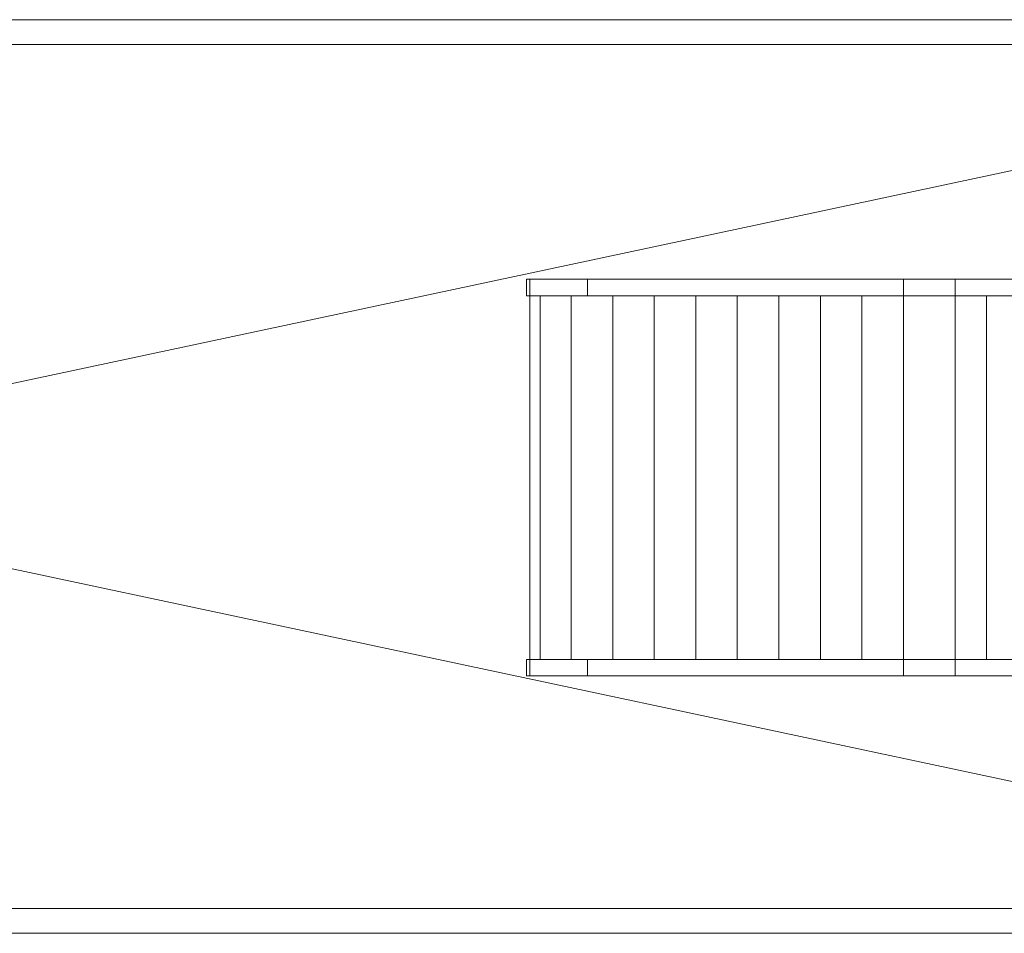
# Model space of a CAD drawing. Header units: inches. Extents: x 15 to 546804, y -66 to 267312.
# Tile 104 of 256: x 430059 to 435988, y 48090 to 53590. Entities that reach past the tile are written whole.
import ezdxf

# ---------------------------------------------------------------- set-up
doc = ezdxf.new("R2010")
doc.units = ezdxf.units.IN
doc.header["$MEASUREMENT"] = 0

msp = doc.modelspace()

# ---------------------------------------------------------------- linework, layer by layer
at = {"color": 7, "lineweight": 20}
for p, q in [((439828, 53589.7, 300), (414978, 53589.7, 300)), ((439828, 53589.7, 1320), (414978, 53589.7, 1320)), ((439828, 53589.7, 1320), (414978, 53589.7, 1320)), ((439828, 53589.7, 1340), (414978, 53589.7, 1340)), ((439628, 53439.7, 300), (415178, 53439.7, 300)), ((439628, 53439.7, 1320), (415178, 53439.7, 1320)), ((415178, 48239.7, 0), (439596.8, 53439.7, 0)), ((415178, 53439.7, 0), (439628, 48239.7, 0)), ((439628, 53439.7, 1320), (415178, 53439.7, 1320)), ((439628, 53439.7, 1340), (415178, 53439.7, 1340)), ((433130.5, 52027.8, 1690), (433110.5, 52027.8, 1675.6)), ((433130.5, 52027.8, 300), (433110.5, 52027.8, 300)), ((433110.5, 52027.8, 300), (433110.5, 52027.8, 1675.6)), ((433110.5, 52027.8, 1675.6), (433110.6, 51927.8, 1675.6)), ((433110.6, 51927.8, 300), (433110.5, 52027.8, 300)), ((433130.5, 52027.8, 1690), (433130.6, 51927.8, 1690)), ((433130.6, 51927.8, 300), (433130.5, 52027.8, 300)), ((433130.5, 52027.8, 300), (433130.5, 52027.8, 1690)), ((433130.5, 52027.8, 1670), (435380.5, 52027.8, 3245)), ((433130.5, 52027.8, 1670), (433130.5, 52027.8, 475)), ((433130.5, 52027.8, 475), (433130.6, 52027.8, 475)), ((433130.5, 51927.8, 1670), (433130.5, 52027.8, 1670)), ((433130.5, 51927.8, 475), (433130.5, 52027.8, 475)), ((433130.5, 52027.8, 1670), (433130.5, 52027.8, 1690)), ((435380.5, 52027.8, 3245), (433130.5, 52027.8, 1670)), ((433130.5, 51927.8, 1670), (433130.5, 52027.8, 1670)), ((435380.5, 52027.8, 3265), (433130.5, 52027.8, 1690)), ((433130.5, 51927.8, 1690), (433130.5, 52027.8, 1690)), ((433130.6, 52027.8, 300), (433130.6, 52027.8, 475)), ((433479.2, 52027.8, 300), (433130.6, 52027.8, 300)), ((433130.6, 51927.8, 475), (433130.6, 52027.8, 475)), ((433130.6, 51927.8, 300), (433130.6, 52027.8, 300)), ((435693.5, 52027.8, 1850), (433479.2, 52027.8, 300)), ((433479.2, 51927.8, 300), (433479.2, 52027.8, 300)), ((436951.6, 52027.8, 3245), (435380.5, 52027.8, 3245)), ((435380.5, 51927.8, 3245), (435380.5, 52027.8, 3245)), ((436951.6, 52027.8, 3245), (435380.5, 52027.8, 3245)), ((435380.5, 51927.8, 3245), (435380.5, 52027.8, 3245)), ((436951.6, 52027.8, 3265), (435380.5, 52027.8, 3265)), ((435380.5, 51927.8, 3265), (435380.5, 52027.8, 3265)), ((437014.7, 52027.8, 1850), (435693.5, 52027.8, 1850)), ((435693.5, 51927.8, 1850), (435693.5, 52027.8, 1850)), ((433130.6, 51927.8, 300), (433110.6, 51927.8, 300)), ((433130.6, 51927.8, 1690), (433110.6, 51927.8, 1675.6)), ((433110.6, 51927.8, 1675.6), (433110.6, 51927.8, 300)), ((433130.5, 51927.8, 1670), (435380.5, 51927.8, 3245)), ((433130.5, 51927.8, 475), (433130.6, 51927.8, 475)), ((433130.5, 51927.8, 475), (433130.5, 51927.8, 1670)), ((435380.5, 51927.8, 3245), (433130.5, 51927.8, 1670)), ((433130.5, 51927.8, 1670), (433130.5, 51927.8, 1690)), ((435380.5, 51927.8, 3265), (433130.5, 51927.8, 1690)), ((433193.5, 51927.8, 100), (433130.5, 51927.8, 100)), ((433130.5, 51927.8, 100), (433130.5, 51927.8, 475)), ((433130.5, 51927.8, 475), (433380.5, 51927.8, 475)), ((433130.5, 51927.8, 475), (433130.5, 49738.9, 475)), ((433130.5, 51927.8, 100), (433130.5, 49738.9, 100)), ((433130.6, 51927.8, 1690), (433130.6, 51927.8, 300)), ((433479.2, 51927.8, 300), (433130.6, 51927.8, 300)), ((433130.6, 51927.8, 300), (433130.6, 51927.8, 475)), ((435693.5, 51927.8, 1850), (433193.5, 51927.8, 100)), ((433193.5, 51927.8, 100), (433193.5, 49738.9, 100)), ((433380.5, 51927.8, 475), (433380.5, 51927.8, 650)), ((433380.5, 51927.8, 650), (433630.5, 51927.8, 650)), ((433380.5, 51927.8, 650), (433380.5, 49738.9, 650)), ((433380.5, 51927.8, 475), (433380.5, 49738.9, 475)), ((435693.5, 51927.8, 1850), (433479.2, 51927.8, 300)), ((433630.5, 51927.8, 650), (433630.5, 51927.8, 825)), ((433880.5, 51927.8, 825), (433630.5, 51927.8, 825)), ((433630.5, 51927.8, 825), (433630.5, 49738.9, 825)), ((433630.5, 51927.8, 650), (433630.5, 49738.9, 650)), ((434130.5, 51927.8, 1000), (433880.5, 51927.8, 1000)), ((433880.5, 51927.8, 1000), (433880.5, 49738.9, 1000)), ((433880.5, 51927.8, 1000), (433880.5, 51927.8, 825)), ((433880.5, 51927.8, 825), (433880.5, 49738.9, 825)), ((434380.5, 51927.8, 1175), (434130.5, 51927.8, 1175)), ((434130.5, 51927.8, 1175), (434130.5, 49738.9, 1175)), ((434130.5, 51927.8, 1175), (434130.5, 51927.8, 1000)), ((434130.5, 51927.8, 1000), (434130.5, 49738.9, 1000)), ((434630.5, 51927.8, 1350), (434380.5, 51927.8, 1350)), ((434380.5, 51927.8, 1350), (434380.5, 49738.9, 1350)), ((434380.5, 51927.8, 1350), (434380.5, 51927.8, 1175)), ((434380.5, 51927.8, 1175), (434380.5, 49738.9, 1175)), ((434880.5, 51927.8, 1525), (434630.5, 51927.8, 1525)), ((434630.5, 51927.8, 1525), (434630.5, 49738.9, 1525)), ((434630.5, 51927.8, 1525), (434630.5, 51927.8, 1350)), ((434630.5, 51927.8, 1350), (434630.5, 49738.9, 1350)), ((435130.5, 51927.8, 1700), (434880.5, 51927.8, 1700)), ((434880.5, 51927.8, 1700), (434880.5, 49738.9, 1700)), ((434880.5, 51927.8, 1700), (434880.5, 51927.8, 1525)), ((434880.5, 51927.8, 1525), (434880.5, 49738.9, 1525)), ((435380.5, 51927.8, 1875), (435130.5, 51927.8, 1875)), ((435130.5, 51927.8, 1875), (435130.5, 49738.9, 1875)), ((435130.5, 51927.8, 1875), (435130.5, 51927.8, 1700)), ((435130.5, 51927.8, 1700), (435130.5, 49738.9, 1700)), ((436951.6, 51927.8, 3245), (435380.5, 51927.8, 3245)), ((436951.6, 51927.8, 3245), (435380.5, 51927.8, 3245)), ((436951.6, 51927.8, 3265), (435380.5, 51927.8, 3265)), ((435880.5, 51927.8, 2050), (435380.5, 51927.8, 2050)), ((435380.5, 51927.8, 2050), (435380.5, 49738.9, 2050)), ((435380.5, 51927.8, 2050), (435380.5, 51927.8, 1875)), ((435380.5, 51927.8, 1875), (435380.5, 49738.9, 1875)), ((437014.7, 51927.8, 1850), (435693.5, 51927.8, 1850)), ((435880.5, 51927.8, 1850), (435693.5, 51927.8, 1850)), ((435693.5, 51927.8, 1850), (435693.5, 49738.9, 1850)), ((435880.5, 49738.9, 1850), (435880.5, 51927.8, 1850)), ((435880.5, 51927.8, 1850), (435880.5, 51927.8, 2050)), ((436451.6, 51927.8, 1850), (435880.5, 51927.8, 1850)), ((436451.6, 51927.8, 2050), (435880.5, 51927.8, 2050)), ((435880.5, 51927.8, 2050), (435880.5, 49738.9, 2050)), ((435880.5, 51927.8, 1850), (435880.5, 51927.8, 2050)), ((435880.5, 51927.8, 2050), (435880.5, 49738.9, 2050)), ((435880.5, 49738.9, 1850), (435880.5, 51927.8, 1850)), ((433130.5, 49738.9, 1690), (433110.5, 49738.9, 1675.6)), ((433130.5, 49738.9, 300), (433110.5, 49738.9, 300)), ((433110.5, 49738.9, 300), (433110.5, 49738.9, 1675.6)), ((433110.5, 49738.9, 1675.6), (433110.6, 49638.9, 1675.6)), ((433110.6, 49638.9, 300), (433110.5, 49738.9, 300)), ((433130.5, 49738.9, 1690), (433130.6, 49638.9, 1690)), ((433130.6, 49638.9, 300), (433130.5, 49738.9, 300)), ((433130.5, 49738.9, 300), (433130.5, 49738.9, 1690)), ((433130.5, 49738.9, 1670), (435380.5, 49738.9, 3245)), ((433130.5, 49738.9, 1670), (433130.5, 49738.9, 475)), ((433130.5, 49738.9, 475), (433130.6, 49738.9, 475)), ((433130.5, 49638.9, 1670), (433130.5, 49738.9, 1670)), ((433130.5, 49638.9, 475), (433130.5, 49738.9, 475)), ((433130.5, 49738.9, 1670), (433130.5, 49738.9, 1690)), ((435380.5, 49738.9, 3245), (433130.5, 49738.9, 1670)), ((433130.5, 49638.9, 1670), (433130.5, 49738.9, 1670)), ((435380.5, 49738.9, 3265), (433130.5, 49738.9, 1690)), ((433130.5, 49638.9, 1690), (433130.5, 49738.9, 1690)), ((433130.5, 49738.9, 475), (433380.5, 49738.9, 475)), ((433130.5, 49738.9, 100), (433130.5, 49738.9, 475)), ((433193.5, 49738.9, 100), (433130.5, 49738.9, 100)), ((433130.6, 49738.9, 300), (433130.6, 49738.9, 475)), ((433479.2, 49738.9, 300), (433130.6, 49738.9, 300)), ((433130.6, 49638.9, 475), (433130.6, 49738.9, 475)), ((433130.6, 49638.9, 300), (433130.6, 49738.9, 300)), ((435693.5, 49738.9, 1850), (433193.5, 49738.9, 100)), ((433380.5, 49738.9, 650), (433630.5, 49738.9, 650)), ((433380.5, 49738.9, 475), (433380.5, 49738.9, 650)), ((435693.5, 49738.9, 1850), (433479.2, 49738.9, 300)), ((433479.2, 49638.9, 300), (433479.2, 49738.9, 300)), ((433630.5, 49738.9, 825), (433880.5, 49738.9, 825)), ((433630.5, 49738.9, 650), (433630.5, 49738.9, 825)), ((433880.5, 49738.9, 1000), (434130.5, 49738.9, 1000)), ((433880.5, 49738.9, 825), (433880.5, 49738.9, 1000)), ((434130.5, 49738.9, 1175), (434380.5, 49738.9, 1175)), ((434130.5, 49738.9, 1000), (434130.5, 49738.9, 1175)), ((434380.5, 49738.9, 1350), (434630.5, 49738.9, 1350)), ((434380.5, 49738.9, 1175), (434380.5, 49738.9, 1350)), ((434630.5, 49738.9, 1525), (434880.5, 49738.9, 1525)), ((434630.5, 49738.9, 1350), (434630.5, 49738.9, 1525)), ((434880.5, 49738.9, 1700), (435130.5, 49738.9, 1700)), ((434880.5, 49738.9, 1525), (434880.5, 49738.9, 1700)), ((435130.5, 49738.9, 1875), (435380.5, 49738.9, 1875)), ((435130.5, 49738.9, 1700), (435130.5, 49738.9, 1875)), ((436951.6, 49738.9, 3245), (435380.5, 49738.9, 3245)), ((435380.5, 49638.9, 3245), (435380.5, 49738.9, 3245)), ((436951.6, 49738.9, 3245), (435380.5, 49738.9, 3245)), ((435380.5, 49638.9, 3245), (435380.5, 49738.9, 3245)), ((436951.6, 49738.9, 3265), (435380.5, 49738.9, 3265)), ((435380.5, 49638.9, 3265), (435380.5, 49738.9, 3265)), ((435380.5, 49738.9, 2050), (435880.5, 49738.9, 2050)), ((435380.5, 49738.9, 1875), (435380.5, 49738.9, 2050)), ((437014.7, 49738.9, 1850), (435693.5, 49738.9, 1850)), ((435693.5, 49638.9, 1850), (435693.5, 49738.9, 1850)), ((435880.5, 49738.9, 1850), (435693.5, 49738.9, 1850)), ((435880.5, 49738.9, 2050), (435880.5, 49738.9, 1850)), ((436451.6, 49738.9, 1850), (435880.5, 49738.9, 1850)), ((436451.6, 49738.9, 2050), (435880.5, 49738.9, 2050)), ((435880.5, 49738.9, 2050), (435880.5, 49738.9, 1850)), ((433130.6, 49638.9, 300), (433110.6, 49638.9, 300)), ((433130.6, 49638.9, 1690), (433110.6, 49638.9, 1675.6)), ((433110.6, 49638.9, 1675.6), (433110.6, 49638.9, 300)), ((433130.5, 49638.9, 1670), (435380.5, 49638.9, 3245)), ((433130.5, 49638.9, 475), (433130.6, 49638.9, 475)), ((433130.5, 49638.9, 475), (433130.5, 49638.9, 1670)), ((435380.5, 49638.9, 3245), (433130.5, 49638.9, 1670)), ((433130.5, 49638.9, 1670), (433130.5, 49638.9, 1690)), ((435380.5, 49638.9, 3265), (433130.5, 49638.9, 1690)), ((433130.6, 49638.9, 1690), (433130.6, 49638.9, 300)), ((433479.2, 49638.9, 300), (433130.6, 49638.9, 300)), ((433130.6, 49638.9, 300), (433130.6, 49638.9, 475)), ((435693.5, 49638.9, 1850), (433479.2, 49638.9, 300)), ((436951.6, 49638.9, 3245), (435380.5, 49638.9, 3245)), ((436951.6, 49638.9, 3245), (435380.5, 49638.9, 3245)), ((436951.6, 49638.9, 3265), (435380.5, 49638.9, 3265)), ((437014.7, 49638.9, 1850), (435693.5, 49638.9, 1850)), ((415178, 48239.7, 300), (439628, 48239.7, 300)), ((415178, 48239.7, 1320), (439628, 48239.7, 1320)), ((415178, 48239.7, 1320), (439628, 48239.7, 1320)), ((415178, 48239.7, 1340), (439628, 48239.7, 1340)), ((414978, 48089.7, 1320), (439828, 48089.7, 1320)), ((414978, 48089.7, 1340), (439828, 48089.7, 1340))]:
    msp.add_line(p, q, dxfattribs=at)
for points, invisible_edges in [([(414978, 53589.7, 1320), (415178, 53439.7, 1320), (439828, 53589.7, 1320)], 3), ([(414978, 53589.7, 1320), (439828, 53589.7, 300), (414978, 53589.7, 300)], 1), ([(439828, 53589.7, 300), (414978, 53589.7, 1320), (439828, 53589.7, 1320)], 1), ([(415178, 53439.7, 300), (414978, 53589.7, 300), (439828, 53589.7, 300)], 13), ([(414978, 53589.7, 1340), (415178, 53439.7, 1340), (439828, 53589.7, 1340)], 3), ([(414978, 53589.7, 1340), (439828, 53589.7, 1320), (414978, 53589.7, 1320)], 1), ([(439828, 53589.7, 1320), (414978, 53589.7, 1340), (439828, 53589.7, 1340)], 1), ([(415178, 53439.7, 1320), (414978, 53589.7, 1320), (439828, 53589.7, 1320)], 13), ([(439828, 53589.7, 1320), (415178, 53439.7, 1320), (439628, 53439.7, 1320)], 13), ([(415178, 53439.7, 300), (439828, 53589.7, 300), (439628, 53439.7, 300)], 3), ([(439828, 53589.7, 1340), (415178, 53439.7, 1340), (439628, 53439.7, 1340)], 13), ([(415178, 53439.7, 1320), (439828, 53589.7, 1320), (439628, 53439.7, 1320)], 3), ([(439628, 53439.7, 1320), (415178, 53439.7, 300), (439628, 53439.7, 300)], 1), ([(415178, 53439.7, 300), (439628, 53439.7, 1320), (415178, 53439.7, 1320)], 1), ([(439628, 53439.7, 1340), (415178, 53439.7, 1320), (439628, 53439.7, 1320)], 1), ([(415178, 53439.7, 1320), (439628, 53439.7, 1340), (415178, 53439.7, 1340)], 1), ([(433110.6, 51927.8, 1675.6), (433130.5, 52027.8, 1690), (433110.5, 52027.8, 1675.6)], 1), ([(433130.5, 52027.8, 300), (433110.6, 51927.8, 300), (433110.5, 52027.8, 300)], 1), ([(433110.5, 52027.8, 1675.6), (433110.6, 51927.8, 300), (433110.6, 51927.8, 1675.6)], 1), ([(433110.6, 51927.8, 300), (433110.5, 52027.8, 1675.6), (433110.5, 52027.8, 300)], 1), ([(433110.5, 52027.8, 1675.6), (433130.5, 52027.8, 300), (433110.5, 52027.8, 300)], 1), ([(433130.5, 52027.8, 300), (433110.5, 52027.8, 1675.6), (433130.5, 52027.8, 1690)], 1), ([(433130.5, 52027.8, 1690), (433110.6, 51927.8, 1675.6), (433130.6, 51927.8, 1690)], 1), ([(433110.6, 51927.8, 300), (433130.5, 52027.8, 300), (433130.6, 51927.8, 300)], 1), ([(435380.5, 51927.8, 3265), (433130.5, 52027.8, 1690), (433130.5, 51927.8, 1690)], 1), ([(433130.5, 52027.8, 1690), (435380.5, 51927.8, 3265), (435380.5, 52027.8, 3265)], 1), ([(435380.5, 52027.8, 3245), (433130.5, 51927.8, 1670), (433130.5, 52027.8, 1670)], 1), ([(433130.5, 51927.8, 1670), (435380.5, 52027.8, 3245), (435380.5, 51927.8, 3245)], 1), ([(433130.5, 52027.8, 1690), (433130.5, 51927.8, 1670), (433130.5, 51927.8, 1690)], 1), ([(433130.5, 51927.8, 1670), (433130.5, 52027.8, 1690), (433130.5, 52027.8, 1670)], 1), ([(433130.5, 52027.8, 1690), (435380.5, 52027.8, 3245), (433130.5, 52027.8, 1670)], 1), ([(435380.5, 52027.8, 3245), (433130.5, 52027.8, 1690), (435380.5, 52027.8, 3265)], 13), ([(433130.6, 52027.8, 475), (433130.5, 51927.8, 475), (433130.5, 52027.8, 475)], 1), ([(433130.5, 51927.8, 475), (433130.6, 52027.8, 475), (433130.6, 51927.8, 475)], 1), ([(433130.5, 52027.8, 1670), (433130.5, 51927.8, 475), (433130.5, 51927.8, 1670)], 1), ([(433130.5, 51927.8, 475), (433130.5, 52027.8, 1670), (433130.5, 52027.8, 475)], 1), ([(435380.5, 51927.8, 3245), (433130.5, 52027.8, 1670), (433130.5, 51927.8, 1670)], 1), ([(433130.5, 52027.8, 1670), (435380.5, 51927.8, 3245), (435380.5, 52027.8, 3245)], 1), ([(435693.5, 52027.8, 1850), (433130.6, 52027.8, 475), (433130.5, 52027.8, 475)], 13), ([(435693.5, 52027.8, 1850), (433130.5, 52027.8, 475), (433130.5, 52027.8, 1670)], 13), ([(435693.5, 52027.8, 1850), (433130.5, 52027.8, 1670), (435380.5, 52027.8, 3245)], 13), ([(433130.5, 52027.8, 300), (433130.6, 51927.8, 1690), (433130.6, 51927.8, 300)], 1), ([(433130.6, 51927.8, 1690), (433130.5, 52027.8, 300), (433130.5, 52027.8, 1690)], 1), ([(433479.2, 52027.8, 300), (433130.6, 51927.8, 300), (433130.6, 52027.8, 300)], 1), ([(433130.6, 51927.8, 300), (433479.2, 52027.8, 300), (433479.2, 51927.8, 300)], 1), ([(433130.6, 52027.8, 475), (433130.6, 51927.8, 300), (433130.6, 51927.8, 475)], 1), ([(433130.6, 51927.8, 300), (433130.6, 52027.8, 475), (433130.6, 52027.8, 300)], 1), ([(433130.6, 52027.8, 475), (433479.2, 52027.8, 300), (433130.6, 52027.8, 300)], 1), ([(433479.2, 52027.8, 300), (433130.6, 52027.8, 475), (435693.5, 52027.8, 1850)], 3), ([(435693.5, 52027.8, 1850), (433479.2, 51927.8, 300), (433479.2, 52027.8, 300)], 1), ([(433479.2, 51927.8, 300), (435693.5, 52027.8, 1850), (435693.5, 51927.8, 1850)], 1), ([(436951.6, 51927.8, 3265), (435380.5, 52027.8, 3265), (435380.5, 51927.8, 3265)], 1), ([(435380.5, 52027.8, 3265), (436951.6, 51927.8, 3265), (436951.6, 52027.8, 3265)], 1), ([(436951.6, 52027.8, 3245), (435380.5, 51927.8, 3245), (435380.5, 52027.8, 3245)], 1), ([(435380.5, 51927.8, 3245), (436951.6, 52027.8, 3245), (436951.6, 51927.8, 3245)], 1), ([(435380.5, 52027.8, 3245), (435380.5, 52027.8, 3265), (436951.6, 52027.8, 3245)], 3), ([(436951.6, 52027.8, 3245), (435380.5, 52027.8, 3265), (436951.6, 52027.8, 3265)], 13), ([(436951.6, 51927.8, 3245), (435380.5, 52027.8, 3245), (435380.5, 51927.8, 3245)], 1), ([(435380.5, 52027.8, 3245), (436951.6, 51927.8, 3245), (436951.6, 52027.8, 3245)], 1), ([(436951.6, 52027.8, 3245), (435693.5, 52027.8, 1850), (435380.5, 52027.8, 3245)], 3), ([(437014.7, 52027.8, 1850), (435693.5, 51927.8, 1850), (435693.5, 52027.8, 1850)], 1), ([(435693.5, 51927.8, 1850), (437014.7, 52027.8, 1850), (437014.7, 51927.8, 1850)], 1), ([(435693.5, 52027.8, 1850), (439434.7, 52027.8, 3600), (437014.7, 52027.8, 1850)], 1), ([(433130.6, 51927.8, 1690), (433110.6, 51927.8, 300), (433130.6, 51927.8, 300)], 1), ([(433110.6, 51927.8, 300), (433130.6, 51927.8, 1690), (433110.6, 51927.8, 1675.6)], 1), ([(433193.5, 49738.9, 100), (433130.5, 51927.8, 100), (433193.5, 51927.8, 100)], 1), ([(433130.5, 51927.8, 100), (433193.5, 49738.9, 100), (433130.5, 49738.9, 100)], 1), ([(433130.5, 49738.9, 475), (433130.5, 51927.8, 100), (433130.5, 49738.9, 100)], 1), ([(433130.5, 51927.8, 100), (433130.5, 49738.9, 475), (433130.5, 51927.8, 475)], 1), ([(433130.5, 49738.9, 475), (433380.5, 51927.8, 475), (433130.5, 51927.8, 475)], 1), ([(433380.5, 51927.8, 475), (433130.5, 49738.9, 475), (433380.5, 49738.9, 475)], 1), ([(433380.5, 51927.8, 475), (433130.5, 51927.8, 100), (433130.5, 51927.8, 475)], 1), ([(433130.5, 51927.8, 100), (433380.5, 51927.8, 475), (433193.5, 51927.8, 100)], 3), ([(435380.5, 51927.8, 3245), (433130.5, 51927.8, 1690), (433130.5, 51927.8, 1670)], 1), ([(433130.5, 51927.8, 1690), (435380.5, 51927.8, 3245), (435380.5, 51927.8, 3265)], 3), ([(433130.6, 51927.8, 475), (435693.5, 51927.8, 1850), (433130.5, 51927.8, 475)], 3), ([(433130.5, 51927.8, 475), (435693.5, 51927.8, 1850), (433130.5, 51927.8, 1670)], 3), ([(433130.5, 51927.8, 1670), (435693.5, 51927.8, 1850), (435380.5, 51927.8, 3245)], 3), ([(435693.5, 51927.8, 1850), (433130.6, 51927.8, 300), (433479.2, 51927.8, 300)], 1), ([(433130.6, 51927.8, 300), (435693.5, 51927.8, 1850), (433130.6, 51927.8, 475)], 3), ([(435693.5, 49738.9, 1850), (433193.5, 51927.8, 100), (435693.5, 51927.8, 1850)], 1), ([(433193.5, 51927.8, 100), (435693.5, 49738.9, 1850), (433193.5, 49738.9, 100)], 1), ([(433193.5, 51927.8, 100), (433380.5, 51927.8, 475), (435693.5, 51927.8, 1850)], 3), ([(433380.5, 49738.9, 650), (433380.5, 51927.8, 475), (433380.5, 49738.9, 475)], 1), ([(433380.5, 51927.8, 475), (433380.5, 49738.9, 650), (433380.5, 51927.8, 650)], 1), ([(433380.5, 49738.9, 650), (433630.5, 51927.8, 650), (433380.5, 51927.8, 650)], 1), ([(433630.5, 51927.8, 650), (433380.5, 49738.9, 650), (433630.5, 49738.9, 650)], 1), ([(433630.5, 51927.8, 650), (433380.5, 51927.8, 475), (433380.5, 51927.8, 650)], 1), ([(433630.5, 49738.9, 825), (433630.5, 51927.8, 650), (433630.5, 49738.9, 650)], 1), ([(433630.5, 51927.8, 650), (433630.5, 49738.9, 825), (433630.5, 51927.8, 825)], 1), ([(433630.5, 49738.9, 825), (433880.5, 51927.8, 825), (433630.5, 51927.8, 825)], 1), ([(433880.5, 51927.8, 825), (433630.5, 49738.9, 825), (433880.5, 49738.9, 825)], 1), ([(433880.5, 51927.8, 825), (433630.5, 51927.8, 650), (433630.5, 51927.8, 825)], 1), ([(433880.5, 49738.9, 1000), (433880.5, 51927.8, 825), (433880.5, 49738.9, 825)], 1), ([(433880.5, 51927.8, 825), (433880.5, 49738.9, 1000), (433880.5, 51927.8, 1000)], 1), ([(433880.5, 49738.9, 1000), (434130.5, 51927.8, 1000), (433880.5, 51927.8, 1000)], 1), ([(434130.5, 51927.8, 1000), (433880.5, 49738.9, 1000), (434130.5, 49738.9, 1000)], 1), ([(434130.5, 51927.8, 1000), (433880.5, 51927.8, 825), (433880.5, 51927.8, 1000)], 1), ([(434130.5, 49738.9, 1175), (434130.5, 51927.8, 1000), (434130.5, 49738.9, 1000)], 1), ([(434130.5, 51927.8, 1000), (434130.5, 49738.9, 1175), (434130.5, 51927.8, 1175)], 1), ([(434130.5, 49738.9, 1175), (434380.5, 51927.8, 1175), (434130.5, 51927.8, 1175)], 1), ([(434380.5, 51927.8, 1175), (434130.5, 49738.9, 1175), (434380.5, 49738.9, 1175)], 1), ([(434380.5, 51927.8, 1175), (434130.5, 51927.8, 1000), (434130.5, 51927.8, 1175)], 1), ([(434380.5, 49738.9, 1350), (434380.5, 51927.8, 1175), (434380.5, 49738.9, 1175)], 1), ([(434380.5, 51927.8, 1175), (434380.5, 49738.9, 1350), (434380.5, 51927.8, 1350)], 1), ([(434380.5, 49738.9, 1350), (434630.5, 51927.8, 1350), (434380.5, 51927.8, 1350)], 1), ([(434630.5, 51927.8, 1350), (434380.5, 49738.9, 1350), (434630.5, 49738.9, 1350)], 1), ([(434630.5, 51927.8, 1350), (434380.5, 51927.8, 1175), (434380.5, 51927.8, 1350)], 1), ([(434630.5, 49738.9, 1525), (434630.5, 51927.8, 1350), (434630.5, 49738.9, 1350)], 1), ([(434630.5, 51927.8, 1350), (434630.5, 49738.9, 1525), (434630.5, 51927.8, 1525)], 1), ([(434630.5, 49738.9, 1525), (434880.5, 51927.8, 1525), (434630.5, 51927.8, 1525)], 1), ([(434880.5, 51927.8, 1525), (434630.5, 49738.9, 1525), (434880.5, 49738.9, 1525)], 1), ([(434880.5, 51927.8, 1525), (434630.5, 51927.8, 1350), (434630.5, 51927.8, 1525)], 1), ([(434880.5, 49738.9, 1700), (434880.5, 51927.8, 1525), (434880.5, 49738.9, 1525)], 1), ([(434880.5, 51927.8, 1525), (434880.5, 49738.9, 1700), (434880.5, 51927.8, 1700)], 1), ([(434880.5, 49738.9, 1700), (435130.5, 51927.8, 1700), (434880.5, 51927.8, 1700)], 1), ([(435130.5, 51927.8, 1700), (434880.5, 49738.9, 1700), (435130.5, 49738.9, 1700)], 1), ([(435130.5, 51927.8, 1700), (434880.5, 51927.8, 1525), (434880.5, 51927.8, 1700)], 1), ([(435130.5, 49738.9, 1875), (435130.5, 51927.8, 1700), (435130.5, 49738.9, 1700)], 1), ([(435130.5, 51927.8, 1700), (435130.5, 49738.9, 1875), (435130.5, 51927.8, 1875)], 1), ([(435130.5, 49738.9, 1875), (435380.5, 51927.8, 1875), (435130.5, 51927.8, 1875)], 1), ([(435380.5, 51927.8, 1875), (435130.5, 49738.9, 1875), (435380.5, 49738.9, 1875)], 1), ([(435380.5, 51927.8, 1875), (435130.5, 51927.8, 1700), (435130.5, 51927.8, 1875)], 1), ([(435380.5, 49738.9, 2050), (435380.5, 51927.8, 1875), (435380.5, 49738.9, 1875)], 1), ([(435380.5, 51927.8, 1875), (435380.5, 49738.9, 2050), (435380.5, 51927.8, 2050)], 1), ([(435380.5, 49738.9, 2050), (435880.5, 51927.8, 2050), (435380.5, 51927.8, 2050)], 1), ([(435880.5, 51927.8, 2050), (435380.5, 49738.9, 2050), (435880.5, 49738.9, 2050)], 1), ([(435880.5, 51927.8, 2050), (435380.5, 51927.8, 1875), (435380.5, 51927.8, 2050)], 1), ([(436951.6, 51927.8, 3245), (436951.6, 51927.8, 3265), (435380.5, 51927.8, 3245)], 3), ([(435380.5, 51927.8, 3265), (435380.5, 51927.8, 3245), (436951.6, 51927.8, 3265)], 3), ([(435380.5, 51927.8, 3245), (435693.5, 51927.8, 1850), (436951.6, 51927.8, 3245)], 3), ([(435880.5, 49738.9, 1850), (435693.5, 51927.8, 1850), (435880.5, 51927.8, 1850)], 1), ([(435693.5, 51927.8, 1850), (435880.5, 49738.9, 1850), (435693.5, 49738.9, 1850)], 1), ([(435693.5, 51927.8, 1850), (435880.5, 51927.8, 2050), (435880.5, 51927.8, 1850)], 1), ([(439434.7, 51927.8, 3600), (435693.5, 51927.8, 1850), (437014.7, 51927.8, 1850)], 1), ([(435880.5, 51927.8, 2050), (435880.5, 49738.9, 1850), (435880.5, 51927.8, 1850)], 1), ([(435880.5, 49738.9, 1850), (435880.5, 51927.8, 2050), (435880.5, 49738.9, 2050)], 1), ([(436451.6, 49738.9, 2050), (435880.5, 51927.8, 2050), (435880.5, 49738.9, 2050)], 1), ([(435880.5, 51927.8, 2050), (436451.6, 49738.9, 2050), (436451.6, 51927.8, 2050)], 1), ([(435880.5, 51927.8, 2050), (435880.5, 49738.9, 1850), (435880.5, 49738.9, 2050)], 1), ([(435880.5, 49738.9, 1850), (435880.5, 51927.8, 2050), (435880.5, 51927.8, 1850)], 1), ([(436451.6, 51927.8, 1850), (435880.5, 49738.9, 1850), (435880.5, 51927.8, 1850)], 1), ([(435880.5, 49738.9, 1850), (436451.6, 51927.8, 1850), (436451.6, 49738.9, 1850)], 1), ([(435880.5, 51927.8, 2050), (436451.6, 51927.8, 1850), (435880.5, 51927.8, 1850)], 1), ([(436451.6, 51927.8, 1850), (435880.5, 51927.8, 2050), (436451.6, 51927.8, 2050)], 1), ([(433110.6, 49638.9, 1675.6), (433130.5, 49738.9, 1690), (433110.5, 49738.9, 1675.6)], 1), ([(433130.5, 49738.9, 300), (433110.6, 49638.9, 300), (433110.5, 49738.9, 300)], 1), ([(433110.5, 49738.9, 1675.6), (433110.6, 49638.9, 300), (433110.6, 49638.9, 1675.6)], 1), ([(433110.6, 49638.9, 300), (433110.5, 49738.9, 1675.6), (433110.5, 49738.9, 300)], 1), ([(433110.5, 49738.9, 1675.6), (433130.5, 49738.9, 300), (433110.5, 49738.9, 300)], 1), ([(433130.5, 49738.9, 300), (433110.5, 49738.9, 1675.6), (433130.5, 49738.9, 1690)], 1), ([(433130.5, 49738.9, 1690), (433110.6, 49638.9, 1675.6), (433130.6, 49638.9, 1690)], 1), ([(433110.6, 49638.9, 300), (433130.5, 49738.9, 300), (433130.6, 49638.9, 300)], 1), ([(433193.5, 49738.9, 100), (433130.5, 49738.9, 475), (433130.5, 49738.9, 100)], 1), ([(433130.5, 49738.9, 475), (433193.5, 49738.9, 100), (433380.5, 49738.9, 475)], 3), ([(435380.5, 49638.9, 3265), (433130.5, 49738.9, 1690), (433130.5, 49638.9, 1690)], 1), ([(433130.5, 49738.9, 1690), (435380.5, 49638.9, 3265), (435380.5, 49738.9, 3265)], 1), ([(435380.5, 49738.9, 3245), (433130.5, 49638.9, 1670), (433130.5, 49738.9, 1670)], 1), ([(433130.5, 49638.9, 1670), (435380.5, 49738.9, 3245), (435380.5, 49638.9, 3245)], 1), ([(433130.5, 49738.9, 1690), (433130.5, 49638.9, 1670), (433130.5, 49638.9, 1690)], 1), ([(433130.5, 49638.9, 1670), (433130.5, 49738.9, 1690), (433130.5, 49738.9, 1670)], 1), ([(433130.5, 49738.9, 1690), (435380.5, 49738.9, 3245), (433130.5, 49738.9, 1670)], 1), ([(435380.5, 49738.9, 3245), (433130.5, 49738.9, 1690), (435380.5, 49738.9, 3265)], 13), ([(433130.6, 49738.9, 475), (433130.5, 49638.9, 475), (433130.5, 49738.9, 475)], 1), ([(433130.5, 49638.9, 475), (433130.6, 49738.9, 475), (433130.6, 49638.9, 475)], 1), ([(433130.5, 49738.9, 1670), (433130.5, 49638.9, 475), (433130.5, 49638.9, 1670)], 1), ([(433130.5, 49638.9, 475), (433130.5, 49738.9, 1670), (433130.5, 49738.9, 475)], 1), ([(435380.5, 49638.9, 3245), (433130.5, 49738.9, 1670), (433130.5, 49638.9, 1670)], 1), ([(433130.5, 49738.9, 1670), (435380.5, 49638.9, 3245), (435380.5, 49738.9, 3245)], 1), ([(435693.5, 49738.9, 1850), (433130.6, 49738.9, 475), (433130.5, 49738.9, 475)], 13), ([(435693.5, 49738.9, 1850), (433130.5, 49738.9, 475), (433130.5, 49738.9, 1670)], 13), ([(435693.5, 49738.9, 1850), (433130.5, 49738.9, 1670), (435380.5, 49738.9, 3245)], 13), ([(433130.5, 49738.9, 300), (433130.6, 49638.9, 1690), (433130.6, 49638.9, 300)], 1), ([(433130.6, 49638.9, 1690), (433130.5, 49738.9, 300), (433130.5, 49738.9, 1690)], 1), ([(433479.2, 49738.9, 300), (433130.6, 49638.9, 300), (433130.6, 49738.9, 300)], 1), ([(433130.6, 49638.9, 300), (433479.2, 49738.9, 300), (433479.2, 49638.9, 300)], 1), ([(433130.6, 49738.9, 475), (433130.6, 49638.9, 300), (433130.6, 49638.9, 475)], 1), ([(433130.6, 49638.9, 300), (433130.6, 49738.9, 475), (433130.6, 49738.9, 300)], 1), ([(433130.6, 49738.9, 475), (433479.2, 49738.9, 300), (433130.6, 49738.9, 300)], 1), ([(433479.2, 49738.9, 300), (433130.6, 49738.9, 475), (435693.5, 49738.9, 1850)], 3), ([(433380.5, 49738.9, 475), (433193.5, 49738.9, 100), (435693.5, 49738.9, 1850)], 13), ([(433380.5, 49738.9, 475), (433630.5, 49738.9, 650), (433380.5, 49738.9, 650)], 1), ([(435693.5, 49738.9, 1850), (433479.2, 49638.9, 300), (433479.2, 49738.9, 300)], 1), ([(433479.2, 49638.9, 300), (435693.5, 49738.9, 1850), (435693.5, 49638.9, 1850)], 1), ([(433630.5, 49738.9, 650), (433880.5, 49738.9, 825), (433630.5, 49738.9, 825)], 1), ([(433880.5, 49738.9, 825), (434130.5, 49738.9, 1000), (433880.5, 49738.9, 1000)], 1), ([(434130.5, 49738.9, 1000), (434380.5, 49738.9, 1175), (434130.5, 49738.9, 1175)], 1), ([(434380.5, 49738.9, 1175), (434630.5, 49738.9, 1350), (434380.5, 49738.9, 1350)], 1), ([(434630.5, 49738.9, 1350), (434880.5, 49738.9, 1525), (434630.5, 49738.9, 1525)], 1), ([(434880.5, 49738.9, 1525), (435130.5, 49738.9, 1700), (434880.5, 49738.9, 1700)], 1), ([(435130.5, 49738.9, 1700), (435693.5, 49738.9, 1850), (435130.5, 49738.9, 1875)], 3), ([(435130.5, 49738.9, 1875), (435693.5, 49738.9, 1850), (435380.5, 49738.9, 1875)], 3), ([(435380.5, 49738.9, 1875), (435693.5, 49738.9, 1850), (435380.5, 49738.9, 2050)], 3), ([(435380.5, 49738.9, 2050), (435693.5, 49738.9, 1850), (435880.5, 49738.9, 2050)], 3), ([(436951.6, 49638.9, 3265), (435380.5, 49738.9, 3265), (435380.5, 49638.9, 3265)], 1), ([(435380.5, 49738.9, 3265), (436951.6, 49638.9, 3265), (436951.6, 49738.9, 3265)], 1), ([(436951.6, 49738.9, 3245), (435380.5, 49638.9, 3245), (435380.5, 49738.9, 3245)], 1), ([(435380.5, 49638.9, 3245), (436951.6, 49738.9, 3245), (436951.6, 49638.9, 3245)], 1), ([(435380.5, 49738.9, 3245), (435380.5, 49738.9, 3265), (436951.6, 49738.9, 3245)], 3), ([(436951.6, 49738.9, 3245), (435380.5, 49738.9, 3265), (436951.6, 49738.9, 3265)], 13), ([(436951.6, 49638.9, 3245), (435380.5, 49738.9, 3245), (435380.5, 49638.9, 3245)], 1), ([(435380.5, 49738.9, 3245), (436951.6, 49638.9, 3245), (436951.6, 49738.9, 3245)], 1), ([(436951.6, 49738.9, 3245), (435693.5, 49738.9, 1850), (435380.5, 49738.9, 3245)], 3), ([(435880.5, 49738.9, 2050), (435693.5, 49738.9, 1850), (435880.5, 49738.9, 1850)], 1), ([(437014.7, 49738.9, 1850), (435693.5, 49638.9, 1850), (435693.5, 49738.9, 1850)], 1), ([(435693.5, 49638.9, 1850), (437014.7, 49738.9, 1850), (437014.7, 49638.9, 1850)], 1), ([(435693.5, 49738.9, 1850), (439434.7, 49738.9, 3600), (437014.7, 49738.9, 1850)], 1), ([(436451.6, 49738.9, 2050), (435880.5, 49738.9, 1850), (436451.6, 49738.9, 1850)], 1), ([(435880.5, 49738.9, 1850), (436451.6, 49738.9, 2050), (435880.5, 49738.9, 2050)], 1), ([(433130.6, 49638.9, 1690), (433110.6, 49638.9, 300), (433130.6, 49638.9, 300)], 1), ([(433110.6, 49638.9, 300), (433130.6, 49638.9, 1690), (433110.6, 49638.9, 1675.6)], 1), ([(435380.5, 49638.9, 3245), (433130.5, 49638.9, 1690), (433130.5, 49638.9, 1670)], 1), ([(433130.5, 49638.9, 1690), (435380.5, 49638.9, 3245), (435380.5, 49638.9, 3265)], 3), ([(433130.6, 49638.9, 475), (435693.5, 49638.9, 1850), (433130.5, 49638.9, 475)], 3), ([(433130.5, 49638.9, 475), (435693.5, 49638.9, 1850), (433130.5, 49638.9, 1670)], 3), ([(433130.5, 49638.9, 1670), (435693.5, 49638.9, 1850), (435380.5, 49638.9, 3245)], 3), ([(435693.5, 49638.9, 1850), (433130.6, 49638.9, 300), (433479.2, 49638.9, 300)], 1), ([(433130.6, 49638.9, 300), (435693.5, 49638.9, 1850), (433130.6, 49638.9, 475)], 3), ([(436951.6, 49638.9, 3245), (436951.6, 49638.9, 3265), (435380.5, 49638.9, 3245)], 3), ([(435380.5, 49638.9, 3265), (435380.5, 49638.9, 3245), (436951.6, 49638.9, 3265)], 3), ([(435380.5, 49638.9, 3245), (435693.5, 49638.9, 1850), (436951.6, 49638.9, 3245)], 3), ([(439434.7, 49638.9, 3600), (435693.5, 49638.9, 1850), (437014.7, 49638.9, 1850)], 1), ([(415178, 48239.7, 1320), (414978, 48089.7, 1320), (439828, 48089.7, 1320)], 13), ([(414978, 48089.7, 300), (415178, 48239.7, 300), (439828, 48089.7, 300)], 3), ([(415178, 48239.7, 1340), (414978, 48089.7, 1340), (439828, 48089.7, 1340)], 13), ([(414978, 48089.7, 1320), (415178, 48239.7, 1320), (439828, 48089.7, 1320)], 3), ([(415178, 48239.7, 1320), (439828, 48089.7, 1320), (439628, 48239.7, 1320)], 3), ([(415178, 48239.7, 1320), (439628, 48239.7, 300), (415178, 48239.7, 300)], 1), ([(439628, 48239.7, 300), (415178, 48239.7, 1320), (439628, 48239.7, 1320)], 1), ([(439828, 48089.7, 300), (415178, 48239.7, 300), (439628, 48239.7, 300)], 13), ([(415178, 48239.7, 1340), (439828, 48089.7, 1340), (439628, 48239.7, 1340)], 3), ([(415178, 48239.7, 1340), (439628, 48239.7, 1320), (415178, 48239.7, 1320)], 1), ([(439628, 48239.7, 1320), (415178, 48239.7, 1340), (439628, 48239.7, 1340)], 1), ([(439828, 48089.7, 1320), (415178, 48239.7, 1320), (439628, 48239.7, 1320)], 13), ([(439828, 48089.7, 1340), (414978, 48089.7, 1320), (439828, 48089.7, 1320)], 1), ([(414978, 48089.7, 1320), (439828, 48089.7, 1340), (414978, 48089.7, 1340)], 1)]:
    msp.add_3dface(points, dxfattribs=dict(at, invisible_edges=invisible_edges))

doc.saveas('drawing.dxf')
